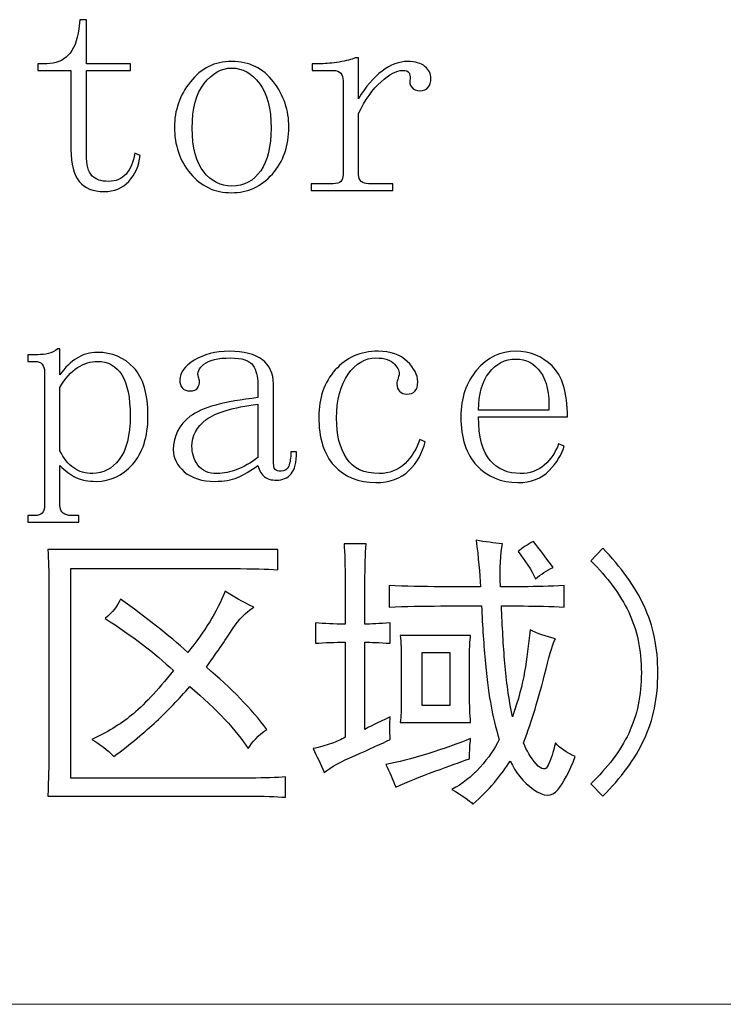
# Model space of a CAD drawing. Header units: millimetres. Extents: x -420 to 420, y -297 to 297.
# Tile 33 of 141: x -28 to -20, y -153 to -142. Entities that reach past the tile are written whole.
import ezdxf
from ezdxf.lldxf.tags import DXFTag

# ---------------------------------------------------------------- set-up
doc = ezdxf.new("R2010")
doc.units = ezdxf.units.MM
doc.header["$MEASUREMENT"] = 0
doc.layers.add('layer 1', color=7, linetype='Continuous')
tags = doc.linetypes.add('New Line5', pattern=[20.2, 12.7, -2.5, 2.5, -2.5]).pattern_tags.tags
tags[10:11] = [DXFTag(74, 4), DXFTag(75, 0), DXFTag(340, '0'), DXFTag(46, 1.0), DXFTag(50, 0.0), DXFTag(44, 0.0), DXFTag(45, 0.0)]
tags[8:9] = [DXFTag(74, 4), DXFTag(75, 0), DXFTag(340, '0'), DXFTag(46, 1.0), DXFTag(50, 0.0), DXFTag(44, 0.0), DXFTag(45, 0.0)]
tags[6:7] = [DXFTag(74, 4), DXFTag(75, 0), DXFTag(340, '0'), DXFTag(46, 1.0), DXFTag(50, 0.0), DXFTag(44, 0.0), DXFTag(45, 0.0)]
tags[4:5] = [DXFTag(74, 4), DXFTag(75, 0), DXFTag(340, '0'), DXFTag(46, 1.0), DXFTag(50, 0.0), DXFTag(44, 0.0), DXFTag(45, 0.0)]

msp = doc.modelspace()

# ---------------------------------------------------------------- linework, layer by layer
at = {"layer": 'layer 1', "color": 7}
for points, knots in [([(-27.1846, -143.4138), (-27.1846, -143.5287), (-27.1647, -143.6069), (-27.125, -143.6479), (-27.125, -143.6479), (-27.0852, -143.6888), (-27.0255, -143.7093), (-26.9459, -143.7093), (-26.9459, -143.7093), (-26.8664, -143.7093), (-26.8031, -143.6825), (-26.7552, -143.6294), (-26.7552, -143.6294), (-26.7072, -143.576), (-26.6756, -143.4999), (-26.6598, -143.4018), (-26.6598, -143.4018), (-26.6598, -143.4018), (-26.6001, -143.4264), (-26.6001, -143.4264), (-26.6001, -143.4264), (-26.6159, -143.5408), (-26.6577, -143.6352), (-26.7256, -143.7087), (-26.7256, -143.7087), (-26.7934, -143.7827), (-26.8827, -143.8194), (-26.9944, -143.8194), (-26.9944, -143.8194), (-27.1137, -143.8194), (-27.2035, -143.7827), (-27.2632, -143.7087), (-27.2632, -143.7087), (-27.3229, -143.6347), (-27.3529, -143.5203), (-27.3529, -143.3646), (-27.3529, -143.3646), (-27.3529, -143.3646), (-27.3529, -142.5036), (-27.3529, -142.5036), (-27.3529, -142.5036), (-27.3529, -142.5036), (-27.7115, -142.5036), (-27.7115, -142.5036), (-27.7115, -142.5036), (-27.7115, -142.5036), (-27.7115, -142.4312), (-27.7115, -142.4312), (-27.7115, -142.4312), (-27.7115, -142.4312), (-27.6161, -142.4312), (-27.6161, -142.4312), (-27.6161, -142.4312), (-27.5202, -142.4312), (-27.4427, -142.4008), (-27.3825, -142.3394), (-27.3825, -142.3394), (-27.3229, -142.2779), (-27.2846, -142.1815), (-27.2688, -142.0508), (-27.2688, -142.0508), (-27.2688, -142.0508), (-27.2565, -141.9527), (-27.2565, -141.9527), (-27.2565, -141.9527), (-27.2565, -141.9527), (-27.1846, -141.9527), (-27.1846, -141.9527), (-27.1846, -141.9527), (-27.1846, -141.9527), (-27.1846, -142.4312), (-27.1846, -142.4312), (-27.1846, -142.4312), (-27.1846, -142.4312), (-26.7072, -142.4312), (-26.7072, -142.4312), (-26.7072, -142.4312), (-26.7072, -142.4312), (-26.7072, -142.5036), (-26.7072, -142.5036), (-26.7072, -142.5036), (-26.7072, -142.5036), (-27.1846, -142.5036), (-27.1846, -142.5036), (-27.1846, -142.5036), (-27.1846, -142.5036), (-27.1846, -143.4138), (-27.1846, -143.4138)], [0, 0, 0, 0, 0.0434783, 0.0434783, 0.0434783, 0.0434783, 0.0869565, 0.0869565, 0.0869565, 0.0869565, 0.1304348, 0.1304348, 0.1304348, 0.1304348, 0.173913, 0.173913, 0.173913, 0.173913, 0.2173913, 0.2173913, 0.2173913, 0.2173913, 0.2608696, 0.2608696, 0.2608696, 0.2608696, 0.3043478, 0.3043478, 0.3043478, 0.3043478, 0.3478261, 0.3478261, 0.3478261, 0.3478261, 0.3913043, 0.3913043, 0.3913043, 0.3913043, 0.4347826, 0.4347826, 0.4347826, 0.4347826, 0.4782609, 0.4782609, 0.4782609, 0.4782609, 0.5217391, 0.5217391, 0.5217391, 0.5217391, 0.5652174, 0.5652174, 0.5652174, 0.5652174, 0.6086957, 0.6086957, 0.6086957, 0.6086957, 0.6521739, 0.6521739, 0.6521739, 0.6521739, 0.6956522, 0.6956522, 0.6956522, 0.6956522, 0.7391304, 0.7391304, 0.7391304, 0.7391304, 0.7826087, 0.7826087, 0.7826087, 0.7826087, 0.826087, 0.826087, 0.826087, 0.826087, 0.8695652, 0.8695652, 0.8695652, 0.8695652, 0.9130435, 0.9130435, 0.9130435, 0.9130435, 1, 1, 1, 1]), ([(-24.9874, -143.119), (-24.9874, -143.3236), (-25.0471, -143.4941), (-25.1664, -143.6289), (-25.1664, -143.6289), (-25.2863, -143.7643), (-25.4332, -143.832), (-25.6086, -143.832), (-25.6086, -143.832), (-25.7917, -143.832), (-25.9412, -143.7622), (-26.0564, -143.6232), (-26.0564, -143.6232), (-26.1722, -143.4836), (-26.2299, -143.3157), (-26.2299, -143.119), (-26.2299, -143.119), (-26.2299, -142.9385), (-26.1722, -142.7749), (-26.0564, -142.6274), (-26.0564, -142.6274), (-25.9412, -142.48), (-25.7917, -142.406), (-25.6086, -142.406), (-25.6086, -142.406), (-25.4174, -142.406), (-25.2664, -142.48), (-25.1547, -142.6274), (-25.1547, -142.6274), (-25.043, -142.7749), (-24.9874, -142.9385), (-24.9874, -143.119)], [0, 0, 0, 0, 0.1111111, 0.1111111, 0.1111111, 0.1111111, 0.2222222, 0.2222222, 0.2222222, 0.2222222, 0.3333333, 0.3333333, 0.3333333, 0.3333333, 0.4444444, 0.4444444, 0.4444444, 0.4444444, 0.5555556, 0.5555556, 0.5555556, 0.5555556, 0.6666667, 0.6666667, 0.6666667, 0.6666667, 0.7777778, 0.7777778, 0.7777778, 0.7777778, 1, 1, 1, 1]), ([(-24.2315, -142.8111), (-24.152, -142.6798), (-24.0668, -142.5796), (-23.9755, -142.5104), (-23.9755, -142.5104), (-23.8842, -142.4407), (-23.7909, -142.406), (-23.6955, -142.406), (-23.6955, -142.406), (-23.6159, -142.406), (-23.5542, -142.4244), (-23.5103, -142.4611), (-23.5103, -142.4611), (-23.467, -142.4979), (-23.445, -142.5403), (-23.445, -142.5896), (-23.445, -142.5896), (-23.445, -142.63), (-23.4547, -142.6625), (-23.4746, -142.6872), (-23.4746, -142.6872), (-23.4945, -142.7119), (-23.5246, -142.724), (-23.5644, -142.724), (-23.5644, -142.724), (-23.6042, -142.724), (-23.6338, -142.7119), (-23.6537, -142.6872), (-23.6537, -142.6872), (-23.6735, -142.6625), (-23.6797, -142.63), (-23.6715, -142.5891), (-23.6715, -142.5891), (-23.6715, -142.5649), (-23.6756, -142.5446), (-23.6832, -142.5282), (-23.6832, -142.5282), (-23.6914, -142.512), (-23.7154, -142.5036), (-23.7546, -142.5036), (-23.7546, -142.5036), (-23.8184, -142.5036), (-23.8959, -142.5446), (-23.9872, -142.6269), (-23.9872, -142.6269), (-24.0785, -142.7087), (-24.1601, -142.8236), (-24.2315, -142.971), (-24.2315, -142.971), (-24.2315, -142.971), (-24.2315, -143.6358), (-24.2315, -143.6358), (-24.2315, -143.6358), (-24.2315, -143.6688), (-24.2213, -143.6935), (-24.2014, -143.7098), (-24.2014, -143.7098), (-24.1816, -143.726), (-24.1561, -143.7344), (-24.1239, -143.7344), (-24.1239, -143.7344), (-24.1239, -143.7344), (-23.8607, -143.7344), (-23.8607, -143.7344), (-23.8607, -143.7344), (-23.8607, -143.7344), (-23.8607, -143.8068), (-23.8607, -143.8068), (-23.8607, -143.8068), (-23.8607, -143.8068), (-24.7467, -143.8068), (-24.7467, -143.8068), (-24.7467, -143.8068), (-24.7467, -143.8068), (-24.7467, -143.7344), (-24.7467, -143.7344), (-24.7467, -143.7344), (-24.7467, -143.7344), (-24.5075, -143.7344), (-24.5075, -143.7344), (-24.5075, -143.7344), (-24.4677, -143.7344), (-24.4396, -143.726), (-24.4238, -143.7098), (-24.4238, -143.7098), (-24.408, -143.6935), (-24.3999, -143.6688), (-24.3999, -143.6358), (-24.3999, -143.6358), (-24.3999, -143.6358), (-24.3999, -142.6143), (-24.3999, -142.6143), (-24.3999, -142.6143), (-24.3999, -142.5818), (-24.408, -142.5551), (-24.4238, -142.5346), (-24.4238, -142.5346), (-24.4396, -142.5141), (-24.4677, -142.5036), (-24.5075, -142.5036), (-24.5075, -142.5036), (-24.5075, -142.5036), (-24.7344, -142.5036), (-24.7344, -142.5036), (-24.7344, -142.5036), (-24.7344, -142.5036), (-24.7344, -142.4312), (-24.7344, -142.4312), (-24.7344, -142.4312), (-24.7344, -142.4312), (-24.6391, -142.4312), (-24.6391, -142.4312), (-24.6391, -142.4312), (-24.583, -142.4312), (-24.5172, -142.4249), (-24.4417, -142.4123), (-24.4417, -142.4123), (-24.3657, -142.3997), (-24.3075, -142.385), (-24.2678, -142.3683), (-24.2678, -142.3683), (-24.2678, -142.3683), (-24.2315, -142.3683), (-24.2315, -142.3683), (-24.2315, -142.3683), (-24.2315, -142.3683), (-24.2315, -142.8111), (-24.2315, -142.8111)], [0, 0, 0, 0, 0.030303, 0.030303, 0.030303, 0.030303, 0.0606061, 0.0606061, 0.0606061, 0.0606061, 0.0909091, 0.0909091, 0.0909091, 0.0909091, 0.1212121, 0.1212121, 0.1212121, 0.1212121, 0.1515152, 0.1515152, 0.1515152, 0.1515152, 0.1818182, 0.1818182, 0.1818182, 0.1818182, 0.2121212, 0.2121212, 0.2121212, 0.2121212, 0.2424242, 0.2424242, 0.2424242, 0.2424242, 0.2727273, 0.2727273, 0.2727273, 0.2727273, 0.3030303, 0.3030303, 0.3030303, 0.3030303, 0.3333333, 0.3333333, 0.3333333, 0.3333333, 0.3636364, 0.3636364, 0.3636364, 0.3636364, 0.3939394, 0.3939394, 0.3939394, 0.3939394, 0.4242424, 0.4242424, 0.4242424, 0.4242424, 0.4545455, 0.4545455, 0.4545455, 0.4545455, 0.4848485, 0.4848485, 0.4848485, 0.4848485, 0.5151515, 0.5151515, 0.5151515, 0.5151515, 0.5454545, 0.5454545, 0.5454545, 0.5454545, 0.5757576, 0.5757576, 0.5757576, 0.5757576, 0.6060606, 0.6060606, 0.6060606, 0.6060606, 0.6363636, 0.6363636, 0.6363636, 0.6363636, 0.6666667, 0.6666667, 0.6666667, 0.6666667, 0.6969697, 0.6969697, 0.6969697, 0.6969697, 0.7272727, 0.7272727, 0.7272727, 0.7272727, 0.7575758, 0.7575758, 0.7575758, 0.7575758, 0.7878788, 0.7878788, 0.7878788, 0.7878788, 0.8181818, 0.8181818, 0.8181818, 0.8181818, 0.8484848, 0.8484848, 0.8484848, 0.8484848, 0.8787879, 0.8787879, 0.8787879, 0.8787879, 0.9090909, 0.9090909, 0.9090909, 0.9090909, 0.9393939, 0.9393939, 0.9393939, 0.9393939, 1, 1, 1, 1]), ([(-26.0371, -143.1311), (-26.0371, -143.3446), (-25.9952, -143.503), (-25.9121, -143.6054), (-25.9121, -143.6054), (-25.829, -143.7081), (-25.7275, -143.7596), (-25.6086, -143.7596), (-25.6086, -143.7596), (-25.474, -143.7596), (-25.3684, -143.704), (-25.2934, -143.5932), (-25.2934, -143.5932), (-25.2179, -143.4826), (-25.1802, -143.3284), (-25.1802, -143.1311), (-25.1802, -143.1311), (-25.1802, -142.9175), (-25.222, -142.7554), (-25.3051, -142.6448), (-25.3051, -142.6448), (-25.3883, -142.5341), (-25.4898, -142.4784), (-25.6086, -142.4784), (-25.6086, -142.4784), (-25.7198, -142.4784), (-25.8188, -142.5341), (-25.906, -142.6448), (-25.906, -142.6448), (-25.9932, -142.7554), (-26.0371, -142.9175), (-26.0371, -143.1311)], [0, 0, 0, 0, 0.1111111, 0.1111111, 0.1111111, 0.1111111, 0.2222222, 0.2222222, 0.2222222, 0.2222222, 0.3333333, 0.3333333, 0.3333333, 0.3333333, 0.4444444, 0.4444444, 0.4444444, 0.4444444, 0.5555556, 0.5555556, 0.5555556, 0.5555556, 0.6666667, 0.6666667, 0.6666667, 0.6666667, 0.7777778, 0.7777778, 0.7777778, 0.7777778, 1, 1, 1, 1]), ([(-27.3529, -147.3387), (-27.3529, -147.3387), (-27.2693, -147.3387), (-27.2693, -147.3387), (-27.2693, -147.3387), (-27.2693, -147.3387), (-27.2693, -147.4111), (-27.2693, -147.4111), (-27.2693, -147.4111), (-27.2693, -147.4111), (-27.8202, -147.4111), (-27.8202, -147.4111), (-27.8202, -147.4111), (-27.8202, -147.4111), (-27.8202, -147.3387), (-27.8202, -147.3387), (-27.8202, -147.3387), (-27.8202, -147.3387), (-27.7482, -147.3387), (-27.7482, -147.3387), (-27.7482, -147.3387), (-27.7085, -147.3387), (-27.6804, -147.3303), (-27.6646, -147.314), (-27.6646, -147.314), (-27.6488, -147.2978), (-27.6406, -147.269), (-27.6406, -147.2281), (-27.6406, -147.2281), (-27.6406, -147.2281), (-27.6406, -145.7747), (-27.6406, -145.7747), (-27.6406, -145.7747), (-27.6406, -145.7422), (-27.6488, -145.7155), (-27.6646, -145.695), (-27.6646, -145.695), (-27.6804, -145.6745), (-27.7085, -145.664), (-27.7482, -145.664), (-27.7482, -145.664), (-27.7482, -145.664), (-27.8202, -145.664), (-27.8202, -145.664), (-27.8202, -145.664), (-27.8202, -145.664), (-27.8202, -145.5916), (-27.8202, -145.5916), (-27.8202, -145.5916), (-27.8202, -145.5916), (-27.7125, -145.5916), (-27.7125, -145.5916), (-27.7125, -145.5916), (-27.6722, -145.5916), (-27.6345, -145.5874), (-27.5983, -145.5791), (-27.5983, -145.5791), (-27.5626, -145.5706), (-27.5284, -145.5539), (-27.4963, -145.5287), (-27.4963, -145.5287), (-27.4963, -145.5287), (-27.4723, -145.5287), (-27.4723, -145.5287), (-27.4723, -145.5287), (-27.4723, -145.5287), (-27.4723, -145.8114), (-27.4723, -145.8114), (-27.4723, -145.8114), (-27.4167, -145.7302), (-27.355, -145.6688), (-27.2871, -145.6278), (-27.2871, -145.6278), (-27.2198, -145.5869), (-27.1459, -145.5664), (-27.0663, -145.5664), (-27.0663, -145.5664), (-26.9072, -145.5664), (-26.7761, -145.6216), (-26.6725, -145.7322), (-26.6725, -145.7322), (-26.569, -145.8429), (-26.5175, -146.0172), (-26.5175, -146.2548), (-26.5175, -146.2548), (-26.5175, -146.4841), (-26.5731, -146.6598), (-26.6848, -146.7831), (-26.6848, -146.7831), (-26.796, -146.9059), (-26.9271, -146.9673), (-27.0785, -146.9673), (-27.0785, -146.9673), (-27.1658, -146.9673), (-27.2397, -146.9531), (-27.2994, -146.9243), (-27.2994, -146.9243), (-27.3591, -146.8959), (-27.4167, -146.8534), (-27.4723, -146.7962), (-27.4723, -146.7962), (-27.4723, -146.7962), (-27.4723, -147.2281), (-27.4723, -147.2281), (-27.4723, -147.2281), (-27.4723, -147.269), (-27.4606, -147.2978), (-27.4366, -147.314), (-27.4366, -147.314), (-27.4126, -147.3303), (-27.3846, -147.3387), (-27.3529, -147.3387)], [0, 0, 0, 0, 0.0344828, 0.0344828, 0.0344828, 0.0344828, 0.0689655, 0.0689655, 0.0689655, 0.0689655, 0.1034483, 0.1034483, 0.1034483, 0.1034483, 0.137931, 0.137931, 0.137931, 0.137931, 0.1724138, 0.1724138, 0.1724138, 0.1724138, 0.2068966, 0.2068966, 0.2068966, 0.2068966, 0.2413793, 0.2413793, 0.2413793, 0.2413793, 0.2758621, 0.2758621, 0.2758621, 0.2758621, 0.3103448, 0.3103448, 0.3103448, 0.3103448, 0.3448276, 0.3448276, 0.3448276, 0.3448276, 0.3793103, 0.3793103, 0.3793103, 0.3793103, 0.4137931, 0.4137931, 0.4137931, 0.4137931, 0.4482759, 0.4482759, 0.4482759, 0.4482759, 0.4827586, 0.4827586, 0.4827586, 0.4827586, 0.5172414, 0.5172414, 0.5172414, 0.5172414, 0.5517241, 0.5517241, 0.5517241, 0.5517241, 0.5862069, 0.5862069, 0.5862069, 0.5862069, 0.6206897, 0.6206897, 0.6206897, 0.6206897, 0.6551724, 0.6551724, 0.6551724, 0.6551724, 0.6896552, 0.6896552, 0.6896552, 0.6896552, 0.7241379, 0.7241379, 0.7241379, 0.7241379, 0.7586207, 0.7586207, 0.7586207, 0.7586207, 0.7931034, 0.7931034, 0.7931034, 0.7931034, 0.8275862, 0.8275862, 0.8275862, 0.8275862, 0.862069, 0.862069, 0.862069, 0.862069, 0.8965517, 0.8965517, 0.8965517, 0.8965517, 0.9310345, 0.9310345, 0.9310345, 0.9310345, 1, 1, 1, 1]), ([(-25.7892, -146.9673), (-25.932, -146.9673), (-26.0432, -146.9326), (-26.1228, -146.8629), (-26.1228, -146.8629), (-26.2023, -146.7931), (-26.2421, -146.7133), (-26.2421, -146.6231), (-26.2421, -146.6231), (-26.2421, -146.4757), (-26.1804, -146.355), (-26.0575, -146.2605), (-26.0575, -146.2605), (-25.934, -146.1661), (-25.6897, -146.0989), (-25.324, -146.0575), (-25.324, -146.0575), (-25.324, -146.0575), (-25.324, -145.9096), (-25.324, -145.9096), (-25.324, -145.9096), (-25.324, -145.8277), (-25.3419, -145.7601), (-25.3776, -145.7065), (-25.3776, -145.7065), (-25.4138, -145.653), (-25.4954, -145.6263), (-25.6229, -145.6263), (-25.6229, -145.6263), (-25.7581, -145.6263), (-25.854, -145.6488), (-25.9096, -145.694), (-25.9096, -145.694), (-25.9657, -145.739), (-25.9856, -145.7863), (-25.9692, -145.8356), (-25.9692, -145.8356), (-25.9616, -145.8519), (-25.9575, -145.8686), (-25.9575, -145.8855), (-25.9575, -145.8855), (-25.9575, -145.9023), (-25.9636, -145.9227), (-25.9754, -145.9478), (-25.9754, -145.9478), (-25.9871, -145.9725), (-26.0172, -145.9852), (-26.0646, -145.9852), (-26.0646, -145.9852), (-26.0962, -145.9852), (-26.1222, -145.9747), (-26.1421, -145.9542), (-26.1421, -145.9542), (-26.162, -145.9337), (-26.1717, -145.9028), (-26.1717, -145.8618), (-26.1717, -145.8618), (-26.1717, -145.7879), (-26.1197, -145.718), (-26.0162, -145.6525), (-26.0162, -145.6525), (-25.9126, -145.5869), (-25.7851, -145.5539), (-25.6336, -145.5539), (-25.6336, -145.5539), (-25.4745, -145.5539), (-25.3551, -145.5848), (-25.2751, -145.6462), (-25.2751, -145.6462), (-25.1955, -145.7076), (-25.1557, -145.7957), (-25.1557, -145.9106), (-25.1557, -145.9106), (-25.1557, -145.9106), (-25.1557, -146.7218), (-25.1557, -146.7218), (-25.1557, -146.7218), (-25.1557, -146.7873), (-25.1496, -146.8262), (-25.1378, -146.8387), (-25.1378, -146.8387), (-25.1261, -146.8508), (-25.1042, -146.8571), (-25.0726, -146.8571), (-25.0726, -146.8571), (-25.0333, -146.8571), (-25.0052, -146.8387), (-24.9894, -146.8015), (-24.9894, -146.8015), (-24.9736, -146.7643), (-24.966, -146.7123), (-24.966, -146.6462), (-24.966, -146.6462), (-24.966, -146.6462), (-24.9048, -146.6462), (-24.9048, -146.6462), (-24.9048, -146.6462), (-24.9048, -146.7611), (-24.9246, -146.8414), (-24.9644, -146.887), (-24.9644, -146.887), (-25.0047, -146.9321), (-25.0562, -146.9546), (-25.1205, -146.9546), (-25.1205, -146.9546), (-25.1761, -146.9546), (-25.22, -146.9426), (-25.2521, -146.9179), (-25.2521, -146.9179), (-25.2842, -146.8933), (-25.3082, -146.8529), (-25.324, -146.7957), (-25.324, -146.7957), (-25.4036, -146.8529), (-25.477, -146.8959), (-25.5444, -146.9243), (-25.5444, -146.9243), (-25.6122, -146.9531), (-25.6938, -146.9673), (-25.7892, -146.9673)], [0, 0, 0, 0, 0.0322581, 0.0322581, 0.0322581, 0.0322581, 0.0645161, 0.0645161, 0.0645161, 0.0645161, 0.0967742, 0.0967742, 0.0967742, 0.0967742, 0.1290323, 0.1290323, 0.1290323, 0.1290323, 0.1612903, 0.1612903, 0.1612903, 0.1612903, 0.1935484, 0.1935484, 0.1935484, 0.1935484, 0.2258065, 0.2258065, 0.2258065, 0.2258065, 0.2580645, 0.2580645, 0.2580645, 0.2580645, 0.2903226, 0.2903226, 0.2903226, 0.2903226, 0.3225806, 0.3225806, 0.3225806, 0.3225806, 0.3548387, 0.3548387, 0.3548387, 0.3548387, 0.3870968, 0.3870968, 0.3870968, 0.3870968, 0.4193548, 0.4193548, 0.4193548, 0.4193548, 0.4516129, 0.4516129, 0.4516129, 0.4516129, 0.483871, 0.483871, 0.483871, 0.483871, 0.516129, 0.516129, 0.516129, 0.516129, 0.5483871, 0.5483871, 0.5483871, 0.5483871, 0.5806452, 0.5806452, 0.5806452, 0.5806452, 0.6129032, 0.6129032, 0.6129032, 0.6129032, 0.6451613, 0.6451613, 0.6451613, 0.6451613, 0.6774194, 0.6774194, 0.6774194, 0.6774194, 0.7096774, 0.7096774, 0.7096774, 0.7096774, 0.7419355, 0.7419355, 0.7419355, 0.7419355, 0.7741935, 0.7741935, 0.7741935, 0.7741935, 0.8064516, 0.8064516, 0.8064516, 0.8064516, 0.8387097, 0.8387097, 0.8387097, 0.8387097, 0.8709677, 0.8709677, 0.8709677, 0.8709677, 0.9032258, 0.9032258, 0.9032258, 0.9032258, 0.9354839, 0.9354839, 0.9354839, 0.9354839, 1, 1, 1, 1]), ([(-23.8153, -145.9091), (-23.8153, -145.8844), (-23.8113, -145.8681), (-23.8036, -145.8598), (-23.8036, -145.8598), (-23.8036, -145.8519), (-23.7995, -145.8351), (-23.7914, -145.8109), (-23.7914, -145.8109), (-23.7832, -145.7779), (-23.7995, -145.739), (-23.8393, -145.694), (-23.8393, -145.694), (-23.8786, -145.6488), (-23.9464, -145.6263), (-24.0418, -145.6263), (-24.0418, -145.6263), (-24.1606, -145.6263), (-24.2616, -145.6855), (-24.3453, -145.8047), (-24.3453, -145.8047), (-24.4284, -145.9238), (-24.4702, -146.0817), (-24.4702, -146.279), (-24.4702, -146.279), (-24.4702, -146.4594), (-24.4345, -146.6052), (-24.3631, -146.716), (-24.3631, -146.716), (-24.2917, -146.8267), (-24.1729, -146.8822), (-24.0061, -146.8822), (-24.0061, -146.8822), (-23.8954, -146.8822), (-23.8021, -146.8455), (-23.7266, -146.7716), (-23.7266, -146.7716), (-23.6511, -146.6976), (-23.5975, -146.6116), (-23.5659, -146.513), (-23.5659, -146.513), (-23.5659, -146.513), (-23.5062, -146.5375), (-23.5062, -146.5375), (-23.5062, -146.5375), (-23.5379, -146.6604), (-23.5975, -146.7648), (-23.6853, -146.8508), (-23.6853, -146.8508), (-23.7725, -146.9369), (-23.8918, -146.9798), (-24.0428, -146.9798), (-24.0428, -146.9798), (-24.2336, -146.9798), (-24.3846, -146.9184), (-24.4963, -146.7957), (-24.4963, -146.7957), (-24.6074, -146.6724), (-24.663, -146.4962), (-24.663, -146.2669), (-24.663, -146.2669), (-24.663, -146.0617), (-24.6034, -145.8918), (-24.484, -145.7569), (-24.484, -145.7569), (-24.3647, -145.6216), (-24.2096, -145.5539), (-24.0183, -145.5539), (-24.0183, -145.5539), (-23.8832, -145.5539), (-23.7776, -145.5906), (-23.7021, -145.664), (-23.7021, -145.664), (-23.6266, -145.738), (-23.5889, -145.8114), (-23.5889, -145.8849), (-23.5889, -145.8849), (-23.5889, -145.9337), (-23.5986, -145.9689), (-23.6185, -145.9893), (-23.6185, -145.9893), (-23.6384, -146.0098), (-23.6684, -146.0197), (-23.7082, -146.0197), (-23.7082, -146.0197), (-23.7399, -146.0197), (-23.7659, -146.0092), (-23.7858, -145.9888), (-23.7858, -145.9888), (-23.8056, -145.9683), (-23.8153, -145.9421), (-23.8153, -145.9091)], [0, 0, 0, 0, 0.0416667, 0.0416667, 0.0416667, 0.0416667, 0.0833333, 0.0833333, 0.0833333, 0.0833333, 0.125, 0.125, 0.125, 0.125, 0.1666667, 0.1666667, 0.1666667, 0.1666667, 0.2083333, 0.2083333, 0.2083333, 0.2083333, 0.25, 0.25, 0.25, 0.25, 0.2916667, 0.2916667, 0.2916667, 0.2916667, 0.3333333, 0.3333333, 0.3333333, 0.3333333, 0.375, 0.375, 0.375, 0.375, 0.4166667, 0.4166667, 0.4166667, 0.4166667, 0.4583333, 0.4583333, 0.4583333, 0.4583333, 0.5, 0.5, 0.5, 0.5, 0.5416667, 0.5416667, 0.5416667, 0.5416667, 0.5833333, 0.5833333, 0.5833333, 0.5833333, 0.625, 0.625, 0.625, 0.625, 0.6666667, 0.6666667, 0.6666667, 0.6666667, 0.7083333, 0.7083333, 0.7083333, 0.7083333, 0.75, 0.75, 0.75, 0.75, 0.7916667, 0.7916667, 0.7916667, 0.7916667, 0.8333333, 0.8333333, 0.8333333, 0.8333333, 0.875, 0.875, 0.875, 0.875, 0.9166667, 0.9166667, 0.9166667, 0.9166667, 1, 1, 1, 1]), ([(-22.9279, -146.2653), (-22.9279, -146.4872), (-22.8861, -146.6457), (-22.8029, -146.7406), (-22.8029, -146.7406), (-22.7198, -146.835), (-22.6107, -146.8822), (-22.476, -146.8822), (-22.476, -146.8822), (-22.373, -146.8822), (-22.2857, -146.8514), (-22.2149, -146.79), (-22.2149, -146.79), (-22.1434, -146.728), (-22.0919, -146.6519), (-22.0603, -146.5612), (-22.0603, -146.5612), (-22.0603, -146.5612), (-22.0006, -146.5859), (-22.0006, -146.5859), (-22.0006, -146.5859), (-22.0246, -146.6761), (-22.0782, -146.7648), (-22.1613, -146.8508), (-22.1613, -146.8508), (-22.2449, -146.9369), (-22.3582, -146.9798), (-22.501, -146.9798), (-22.501, -146.9798), (-22.6836, -146.9798), (-22.8325, -146.9184), (-22.9478, -146.7957), (-22.9478, -146.7957), (-23.0631, -146.6724), (-23.1207, -146.4962), (-23.1207, -146.2669), (-23.1207, -146.2669), (-23.1207, -146.0617), (-23.0631, -145.8918), (-22.9478, -145.7569), (-22.9478, -145.7569), (-22.8325, -145.6216), (-22.6912, -145.5539), (-22.5245, -145.5539), (-22.5245, -145.5539), (-22.3735, -145.5539), (-22.2424, -145.6069), (-22.1307, -145.7134), (-22.1307, -145.7134), (-22.0195, -145.8199), (-21.9639, -146.0035), (-21.9639, -146.2653), (-21.9639, -146.2653), (-21.9639, -146.2653), (-22.9279, -146.2653), (-22.9279, -146.2653)], [0, 0, 0, 0, 0.0666667, 0.0666667, 0.0666667, 0.0666667, 0.1333333, 0.1333333, 0.1333333, 0.1333333, 0.2, 0.2, 0.2, 0.2, 0.2666667, 0.2666667, 0.2666667, 0.2666667, 0.3333333, 0.3333333, 0.3333333, 0.3333333, 0.4, 0.4, 0.4, 0.4, 0.4666667, 0.4666667, 0.4666667, 0.4666667, 0.5333333, 0.5333333, 0.5333333, 0.5333333, 0.6, 0.6, 0.6, 0.6, 0.6666667, 0.6666667, 0.6666667, 0.6666667, 0.7333333, 0.7333333, 0.7333333, 0.7333333, 0.8, 0.8, 0.8, 0.8, 0.8666667, 0.8666667, 0.8666667, 0.8666667, 1, 1, 1, 1]), ([(-22.1659, -146.1929), (-22.1577, -146.0124), (-22.1878, -145.875), (-22.2551, -145.7805), (-22.2551, -145.7805), (-22.3225, -145.6861), (-22.4117, -145.6388), (-22.5229, -145.6388), (-22.5229, -145.6388), (-22.6423, -145.6388), (-22.7392, -145.6882), (-22.8147, -145.7869), (-22.8147, -145.7869), (-22.8902, -145.8849), (-22.9279, -146.0203), (-22.9279, -146.1929), (-22.9279, -146.1929), (-22.9279, -146.1929), (-22.1659, -146.1929), (-22.1659, -146.1929)], [0, 0, 0, 0, 0.1666667, 0.1666667, 0.1666667, 0.1666667, 0.3333333, 0.3333333, 0.3333333, 0.3333333, 0.5, 0.5, 0.5, 0.5, 0.6666667, 0.6666667, 0.6666667, 0.6666667, 1, 1, 1, 1]), ([(-27.4723, -146.6362), (-27.4325, -146.7181), (-27.383, -146.78), (-27.3234, -146.8209), (-27.3234, -146.8209), (-27.2637, -146.8619), (-27.1943, -146.8822), (-27.1153, -146.8822), (-27.1153, -146.8822), (-27.0041, -146.8822), (-26.9087, -146.8309), (-26.8291, -146.7286), (-26.8291, -146.7286), (-26.7501, -146.6257), (-26.7103, -146.4678), (-26.7103, -146.2548), (-26.7103, -146.2548), (-26.7103, -146.0581), (-26.7399, -145.9101), (-26.7995, -145.8114), (-26.7995, -145.8114), (-26.8592, -145.7134), (-26.9485, -145.664), (-27.0673, -145.664), (-27.0673, -145.664), (-27.1387, -145.664), (-27.2101, -145.6866), (-27.2815, -145.7317), (-27.2815, -145.7317), (-27.3535, -145.7769), (-27.4167, -145.8487), (-27.4723, -145.9468), (-27.4723, -145.9468), (-27.4723, -145.9468), (-27.4723, -146.6362), (-27.4723, -146.6362)], [0, 0, 0, 0, 0.1, 0.1, 0.1, 0.1, 0.2, 0.2, 0.2, 0.2, 0.3, 0.3, 0.3, 0.3, 0.4, 0.4, 0.4, 0.4, 0.5, 0.5, 0.5, 0.5, 0.6, 0.6, 0.6, 0.6, 0.7, 0.7, 0.7, 0.7, 0.8, 0.8, 0.8, 0.8, 1, 1, 1, 1]), ([(-26.0401, -146.5864), (-26.0401, -146.6604), (-26.0182, -146.728), (-25.9743, -146.79), (-25.9743, -146.79), (-25.9305, -146.8514), (-25.8611, -146.8822), (-25.7657, -146.8822), (-25.7657, -146.8822), (-25.6938, -146.8822), (-25.6224, -146.8681), (-25.551, -146.8392), (-25.551, -146.8392), (-25.4791, -146.8104), (-25.4036, -146.7673), (-25.324, -146.7096), (-25.324, -146.7096), (-25.324, -146.7096), (-25.324, -146.1299), (-25.324, -146.1299), (-25.324, -146.1299), (-25.5943, -146.163), (-25.7815, -146.2186), (-25.8851, -146.2967), (-25.8851, -146.2967), (-25.9886, -146.3749), (-26.0401, -146.4715), (-26.0401, -146.5864)], [0, 0, 0, 0, 0.125, 0.125, 0.125, 0.125, 0.25, 0.25, 0.25, 0.25, 0.375, 0.375, 0.375, 0.375, 0.5, 0.5, 0.5, 0.5, 0.625, 0.625, 0.625, 0.625, 0.75, 0.75, 0.75, 0.75, 1, 1, 1, 1]), ([(-24.3769, -148.0628), (-24.3769, -147.8823), (-24.381, -147.7427), (-24.3886, -147.6446), (-24.3886, -147.6446), (-24.3886, -147.6446), (-24.1499, -147.6446), (-24.1499, -147.6446), (-24.1499, -147.6446), (-24.1576, -147.7589), (-24.1617, -147.8985), (-24.1617, -148.0628), (-24.1617, -148.0628), (-24.1617, -148.0628), (-24.1617, -148.5176), (-24.1617, -148.5176), (-24.1617, -148.5176), (-24.0979, -148.5176), (-24.0061, -148.5134), (-23.8868, -148.505), (-23.8868, -148.505), (-23.8868, -148.505), (-23.8868, -148.7264), (-23.8868, -148.7264), (-23.8868, -148.7264), (-24.0061, -148.7185), (-24.0979, -148.7143), (-24.1617, -148.7143), (-24.1617, -148.7143), (-24.1617, -148.7143), (-24.1617, -149.6608), (-24.1617, -149.6608), (-24.1617, -149.6608), (-24.1219, -149.6367), (-24.0301, -149.5915), (-23.8868, -149.526), (-23.8868, -149.526), (-23.8949, -149.5915), (-23.8949, -149.6734), (-23.8868, -149.7715), (-23.8868, -149.7715), (-23.9903, -149.8208), (-24.1178, -149.8785), (-24.2693, -149.9441), (-24.2693, -149.9441), (-24.4208, -150.0097), (-24.5325, -150.071), (-24.6039, -150.1282), (-24.6039, -150.1282), (-24.6437, -150.038), (-24.6835, -149.952), (-24.7237, -149.8702), (-24.7237, -149.8702), (-24.6518, -149.8539), (-24.586, -149.8355), (-24.5264, -149.8145), (-24.5264, -149.8145), (-24.4667, -149.794), (-24.4167, -149.7715), (-24.3769, -149.7473), (-24.3769, -149.7473), (-24.3769, -149.7473), (-24.3769, -148.7143), (-24.3769, -148.7143), (-24.3769, -148.7143), (-24.4886, -148.7143), (-24.5962, -148.7185), (-24.6998, -148.7264), (-24.6998, -148.7264), (-24.6998, -148.7264), (-24.6998, -148.505), (-24.6998, -148.505), (-24.6998, -148.505), (-24.6039, -148.5134), (-24.4963, -148.5176), (-24.3769, -148.5176), (-24.3769, -148.5176), (-24.3769, -148.5176), (-24.3769, -148.0628), (-24.3769, -148.0628)], [0, 0, 0, 0, 0.047619, 0.047619, 0.047619, 0.047619, 0.0952381, 0.0952381, 0.0952381, 0.0952381, 0.1428571, 0.1428571, 0.1428571, 0.1428571, 0.1904762, 0.1904762, 0.1904762, 0.1904762, 0.2380952, 0.2380952, 0.2380952, 0.2380952, 0.2857143, 0.2857143, 0.2857143, 0.2857143, 0.3333333, 0.3333333, 0.3333333, 0.3333333, 0.3809524, 0.3809524, 0.3809524, 0.3809524, 0.4285714, 0.4285714, 0.4285714, 0.4285714, 0.4761905, 0.4761905, 0.4761905, 0.4761905, 0.5238095, 0.5238095, 0.5238095, 0.5238095, 0.5714286, 0.5714286, 0.5714286, 0.5714286, 0.6190476, 0.6190476, 0.6190476, 0.6190476, 0.6666667, 0.6666667, 0.6666667, 0.6666667, 0.7142857, 0.7142857, 0.7142857, 0.7142857, 0.7619048, 0.7619048, 0.7619048, 0.7619048, 0.8095238, 0.8095238, 0.8095238, 0.8095238, 0.8571429, 0.8571429, 0.8571429, 0.8571429, 0.9047619, 0.9047619, 0.9047619, 0.9047619, 1, 1, 1, 1]), ([(-22.6672, -147.6446), (-22.6912, -147.7511), (-22.6994, -147.9069), (-22.6912, -148.1115), (-22.6912, -148.1115), (-22.6912, -148.1115), (-22.4403, -148.1115), (-22.4403, -148.1115), (-22.4403, -148.1115), (-22.3046, -148.1115), (-22.1572, -148.1078), (-21.998, -148.0995), (-21.998, -148.0995), (-21.998, -148.0995), (-21.998, -148.3329), (-21.998, -148.3329), (-21.998, -148.3329), (-22.1495, -148.3251), (-22.2969, -148.3209), (-22.4403, -148.3209), (-22.4403, -148.3209), (-22.4403, -148.3209), (-22.6795, -148.3209), (-22.6795, -148.3209), (-22.6795, -148.3209), (-22.6713, -148.5422), (-22.6596, -148.749), (-22.6433, -148.9415), (-22.6433, -148.9415), (-22.6274, -149.1346), (-22.5999, -149.3292), (-22.5596, -149.526), (-22.5596, -149.526), (-22.4958, -149.3371), (-22.452, -149.1734), (-22.4285, -149.0339), (-22.4285, -149.0339), (-22.4046, -148.8948), (-22.3847, -148.7427), (-22.3683, -148.579), (-22.3683, -148.579), (-22.2888, -148.6199), (-22.197, -148.653), (-22.0934, -148.6771), (-22.0934, -148.6771), (-22.1174, -148.7185), (-22.1516, -148.8271), (-22.1954, -149.0034), (-22.1954, -149.0034), (-22.2393, -149.1797), (-22.2791, -149.325), (-22.3148, -149.4399), (-22.3148, -149.4399), (-22.3505, -149.5543), (-22.3923, -149.6776), (-22.4403, -149.8087), (-22.4403, -149.8087), (-22.4086, -149.8906), (-22.3627, -149.9666), (-22.3031, -150.036), (-22.3031, -150.036), (-22.2429, -150.1057), (-22.199, -150.1099), (-22.1715, -150.0485), (-22.1715, -150.0485), (-22.1434, -149.9871), (-22.1174, -149.9069), (-22.0934, -149.8087), (-22.0934, -149.8087), (-22.046, -149.8659), (-21.9741, -149.9152), (-21.8782, -149.9561), (-21.8782, -149.9561), (-21.9419, -150.1199), (-22.0057, -150.2411), (-22.0694, -150.3187), (-22.0694, -150.3187), (-22.1332, -150.3969), (-22.2209, -150.3947), (-22.3326, -150.313), (-22.3326, -150.313), (-22.4443, -150.2306), (-22.528, -150.1282), (-22.5836, -150.0055), (-22.5836, -150.0055), (-22.6315, -150.079), (-22.6892, -150.1571), (-22.757, -150.2389), (-22.757, -150.2389), (-22.8248, -150.3208), (-22.9024, -150.399), (-22.9901, -150.4724), (-22.9901, -150.4724), (-23.0299, -150.4315), (-23.1059, -150.3785), (-23.2171, -150.313), (-23.2171, -150.313), (-23.1059, -150.2553), (-23.0044, -150.1754), (-22.9126, -150.0732), (-22.9126, -150.0732), (-22.8208, -149.9703), (-22.7509, -149.8702), (-22.7034, -149.7715), (-22.7034, -149.7715), (-22.7432, -149.6404), (-22.7728, -149.5197), (-22.7927, -149.4089), (-22.7927, -149.4089), (-22.8131, -149.2982), (-22.833, -149.1446), (-22.8529, -148.9478), (-22.8529, -148.9478), (-22.8728, -148.751), (-22.8865, -148.5422), (-22.8947, -148.3209), (-22.8947, -148.3209), (-22.8947, -148.3209), (-23.3369, -148.3209), (-23.3369, -148.3209), (-23.3369, -148.3209), (-23.5358, -148.3209), (-23.7235, -148.3251), (-23.8985, -148.3329), (-23.8985, -148.3329), (-23.8985, -148.3329), (-23.8985, -148.0995), (-23.8985, -148.0995), (-23.8985, -148.0995), (-23.7235, -148.1078), (-23.5358, -148.1115), (-23.3369, -148.1115), (-23.3369, -148.1115), (-23.3369, -148.1115), (-22.9064, -148.1115), (-22.9064, -148.1115), (-22.9064, -148.1115), (-22.9146, -147.9641), (-22.9304, -147.7963), (-22.9544, -147.6073), (-22.9544, -147.6073), (-22.8585, -147.6242), (-22.7631, -147.6362), (-22.6672, -147.6446)], [0, 0, 0, 0, 0.027027, 0.027027, 0.027027, 0.027027, 0.0540541, 0.0540541, 0.0540541, 0.0540541, 0.0810811, 0.0810811, 0.0810811, 0.0810811, 0.1081081, 0.1081081, 0.1081081, 0.1081081, 0.1351351, 0.1351351, 0.1351351, 0.1351351, 0.1621622, 0.1621622, 0.1621622, 0.1621622, 0.1891892, 0.1891892, 0.1891892, 0.1891892, 0.2162162, 0.2162162, 0.2162162, 0.2162162, 0.2432432, 0.2432432, 0.2432432, 0.2432432, 0.2702703, 0.2702703, 0.2702703, 0.2702703, 0.2972973, 0.2972973, 0.2972973, 0.2972973, 0.3243243, 0.3243243, 0.3243243, 0.3243243, 0.3513514, 0.3513514, 0.3513514, 0.3513514, 0.3783784, 0.3783784, 0.3783784, 0.3783784, 0.4054054, 0.4054054, 0.4054054, 0.4054054, 0.4324324, 0.4324324, 0.4324324, 0.4324324, 0.4594595, 0.4594595, 0.4594595, 0.4594595, 0.4864865, 0.4864865, 0.4864865, 0.4864865, 0.5135135, 0.5135135, 0.5135135, 0.5135135, 0.5405405, 0.5405405, 0.5405405, 0.5405405, 0.5675676, 0.5675676, 0.5675676, 0.5675676, 0.5945946, 0.5945946, 0.5945946, 0.5945946, 0.6216216, 0.6216216, 0.6216216, 0.6216216, 0.6486486, 0.6486486, 0.6486486, 0.6486486, 0.6756757, 0.6756757, 0.6756757, 0.6756757, 0.7027027, 0.7027027, 0.7027027, 0.7027027, 0.7297297, 0.7297297, 0.7297297, 0.7297297, 0.7567568, 0.7567568, 0.7567568, 0.7567568, 0.7837838, 0.7837838, 0.7837838, 0.7837838, 0.8108108, 0.8108108, 0.8108108, 0.8108108, 0.8378378, 0.8378378, 0.8378378, 0.8378378, 0.8648649, 0.8648649, 0.8648649, 0.8648649, 0.8918919, 0.8918919, 0.8918919, 0.8918919, 0.9189189, 0.9189189, 0.9189189, 0.9189189, 0.9459459, 0.9459459, 0.9459459, 0.9459459, 1, 1, 1, 1]), ([(-22.3087, -148.0254), (-22.3566, -147.9274), (-22.4204, -147.8288), (-22.4999, -147.7306), (-22.4999, -147.7306), (-22.452, -147.6897), (-22.3964, -147.6525), (-22.3326, -147.62), (-22.3326, -147.62), (-22.2689, -147.7017), (-22.197, -147.7963), (-22.1174, -147.9027), (-22.1174, -147.9027), (-22.1893, -147.9352), (-22.2531, -147.9767), (-22.3087, -148.0254)], [0, 0, 0, 0, 0.2, 0.2, 0.2, 0.2, 0.4, 0.4, 0.4, 0.4, 0.6, 0.6, 0.6, 0.6, 1, 1, 1, 1]), ([(-25.1063, -147.9274), (-25.2256, -147.919), (-25.3848, -147.9148), (-25.5842, -147.9148), (-25.5842, -147.9148), (-25.5842, -147.9148), (-27.3536, -147.9148), (-27.3536, -147.9148), (-27.3536, -147.9148), (-27.3536, -147.9148), (-27.3536, -150.1896), (-27.3536, -150.1896), (-27.3536, -150.1896), (-27.3536, -150.1896), (-25.4052, -150.1896), (-25.4052, -150.1896), (-25.4052, -150.1896), (-25.2455, -150.1896), (-25.118, -150.1854), (-25.0226, -150.1776), (-25.0226, -150.1776), (-25.0226, -150.1776), (-25.0226, -150.399), (-25.0226, -150.399), (-25.0226, -150.399), (-25.1262, -150.3906), (-25.2613, -150.3864), (-25.4286, -150.3864), (-25.4286, -150.3864), (-25.4286, -150.3864), (-27.6045, -150.3864), (-27.6045, -150.3864), (-27.6045, -150.3864), (-27.5963, -150.1896), (-27.5928, -150.0465), (-27.5928, -149.9561), (-27.5928, -149.9561), (-27.5928, -149.9561), (-27.5928, -148.0868), (-27.5928, -148.0868), (-27.5928, -148.0868), (-27.5928, -147.9479), (-27.5963, -147.8208), (-27.6045, -147.7059), (-27.6045, -147.7059), (-27.6045, -147.7059), (-25.1063, -147.7059), (-25.1063, -147.7059), (-25.1063, -147.7059), (-25.1063, -147.7059), (-25.1063, -147.9274), (-25.1063, -147.9274)], [0, 0, 0, 0, 0.0714286, 0.0714286, 0.0714286, 0.0714286, 0.1428571, 0.1428571, 0.1428571, 0.1428571, 0.2142857, 0.2142857, 0.2142857, 0.2142857, 0.2857143, 0.2857143, 0.2857143, 0.2857143, 0.3571429, 0.3571429, 0.3571429, 0.3571429, 0.4285714, 0.4285714, 0.4285714, 0.4285714, 0.5, 0.5, 0.5, 0.5, 0.5714286, 0.5714286, 0.5714286, 0.5714286, 0.6428571, 0.6428571, 0.6428571, 0.6428571, 0.7142857, 0.7142857, 0.7142857, 0.7142857, 0.7857143, 0.7857143, 0.7857143, 0.7857143, 0.8571429, 0.8571429, 0.8571429, 0.8571429, 1, 1, 1, 1]), ([(-20.982, -149.0464), (-20.982, -149.3167), (-21.0315, -149.5585), (-21.1315, -149.7715), (-21.1315, -149.7715), (-21.2309, -149.9851), (-21.3804, -150.1896), (-21.5798, -150.3864), (-21.5798, -150.3864), (-21.5798, -150.3864), (-21.7109, -150.2516), (-21.7109, -150.2516), (-21.7109, -150.2516), (-21.5278, -150.079), (-21.3901, -149.8969), (-21.2988, -149.7043), (-21.2988, -149.7043), (-21.207, -149.5113), (-21.161, -149.292), (-21.161, -149.0464), (-21.161, -149.0464), (-21.161, -148.8004), (-21.207, -148.5811), (-21.2988, -148.3885), (-21.2988, -148.3885), (-21.3901, -148.196), (-21.5278, -148.0092), (-21.7109, -147.8288), (-21.7109, -147.8288), (-21.7109, -147.8288), (-21.5798, -147.6934), (-21.5798, -147.6934), (-21.5798, -147.6934), (-21.3804, -147.8985), (-21.2309, -148.1078), (-21.1315, -148.3209), (-21.1315, -148.3209), (-21.0315, -148.5339), (-20.982, -148.7757), (-20.982, -149.0464)], [0, 0, 0, 0, 0.0909091, 0.0909091, 0.0909091, 0.0909091, 0.1818182, 0.1818182, 0.1818182, 0.1818182, 0.2727273, 0.2727273, 0.2727273, 0.2727273, 0.3636364, 0.3636364, 0.3636364, 0.3636364, 0.4545455, 0.4545455, 0.4545455, 0.4545455, 0.5454545, 0.5454545, 0.5454545, 0.5454545, 0.6363636, 0.6363636, 0.6363636, 0.6363636, 0.7272727, 0.7272727, 0.7272727, 0.7272727, 0.8181818, 0.8181818, 0.8181818, 0.8181818, 1, 1, 1, 1]), ([(-26.8155, -148.2469), (-26.5365, -148.4437), (-26.2937, -148.6361), (-26.0861, -148.8251), (-26.0861, -148.8251), (-25.903, -148.6036), (-25.7673, -148.3823), (-25.6801, -148.1608), (-25.6801, -148.1608), (-25.5924, -148.218), (-25.4888, -148.2757), (-25.369, -148.3329), (-25.369, -148.3329), (-25.4567, -148.3906), (-25.5327, -148.4683), (-25.5964, -148.5669), (-25.5964, -148.5669), (-25.6602, -148.665), (-25.7556, -148.8046), (-25.8831, -148.9845), (-25.8831, -148.9845), (-25.6123, -149.2143), (-25.3929, -149.4399), (-25.2256, -149.6608), (-25.2256, -149.6608), (-25.321, -149.7264), (-25.3889, -149.7962), (-25.4286, -149.8702), (-25.4286, -149.8702), (-25.5561, -149.6734), (-25.7673, -149.4478), (-26.0626, -149.1938), (-26.0626, -149.1938), (-26.182, -149.3329), (-26.3034, -149.4604), (-26.4268, -149.5747), (-26.4268, -149.5747), (-26.5507, -149.6896), (-26.7038, -149.8167), (-26.8874, -149.9561), (-26.8874, -149.9561), (-26.9588, -149.8822), (-27.0389, -149.8208), (-27.1266, -149.7715), (-27.1266, -149.7715), (-26.9669, -149.6981), (-26.8236, -149.6099), (-26.6961, -149.5076), (-26.6961, -149.5076), (-26.5686, -149.4048), (-26.4171, -149.2432), (-26.2417, -149.0218), (-26.2417, -149.0218), (-26.4411, -148.8329), (-26.688, -148.6446), (-26.9828, -148.4562), (-26.9828, -148.4562), (-26.9032, -148.3906), (-26.8476, -148.3209), (-26.8155, -148.2469)], [0, 0, 0, 0, 0.0625, 0.0625, 0.0625, 0.0625, 0.125, 0.125, 0.125, 0.125, 0.1875, 0.1875, 0.1875, 0.1875, 0.25, 0.25, 0.25, 0.25, 0.3125, 0.3125, 0.3125, 0.3125, 0.375, 0.375, 0.375, 0.375, 0.4375, 0.4375, 0.4375, 0.4375, 0.5, 0.5, 0.5, 0.5, 0.5625, 0.5625, 0.5625, 0.5625, 0.625, 0.625, 0.625, 0.625, 0.6875, 0.6875, 0.6875, 0.6875, 0.75, 0.75, 0.75, 0.75, 0.8125, 0.8125, 0.8125, 0.8125, 0.875, 0.875, 0.875, 0.875, 1, 1, 1, 1]), ([(-23.0258, -149.292), (-23.0258, -149.3984), (-23.0222, -149.4971), (-23.0141, -149.5874), (-23.0141, -149.5874), (-23.0141, -149.5874), (-23.7791, -149.5874), (-23.7791, -149.5874), (-23.7791, -149.5874), (-23.771, -149.5133), (-23.7674, -149.4436), (-23.7674, -149.3781), (-23.7674, -149.3781), (-23.7674, -149.3781), (-23.7674, -148.9111), (-23.7674, -148.9111), (-23.7674, -148.9111), (-23.7674, -148.8124), (-23.771, -148.7222), (-23.7791, -148.6403), (-23.7791, -148.6403), (-23.7791, -148.6403), (-23.0141, -148.6403), (-23.0141, -148.6403), (-23.0141, -148.6403), (-23.0222, -148.706), (-23.0258, -148.7715), (-23.0258, -148.8371), (-23.0258, -148.8371), (-23.0258, -148.8371), (-23.0258, -149.292), (-23.0258, -149.292)], [0, 0, 0, 0, 0.1111111, 0.1111111, 0.1111111, 0.1111111, 0.2222222, 0.2222222, 0.2222222, 0.2222222, 0.3333333, 0.3333333, 0.3333333, 0.3333333, 0.4444444, 0.4444444, 0.4444444, 0.4444444, 0.5555556, 0.5555556, 0.5555556, 0.5555556, 0.6666667, 0.6666667, 0.6666667, 0.6666667, 0.7777778, 0.7777778, 0.7777778, 0.7777778, 1, 1, 1, 1]), ([(-23.241, -149.4026), (-23.241, -149.4026), (-23.241, -148.8251), (-23.241, -148.8251), (-23.241, -148.8251), (-23.241, -148.8251), (-23.5399, -148.8251), (-23.5399, -148.8251), (-23.5399, -148.8251), (-23.5399, -148.8251), (-23.5399, -149.4026), (-23.5399, -149.4026), (-23.5399, -149.4026), (-23.5399, -149.4026), (-23.241, -149.4026), (-23.241, -149.4026)], [0, 0, 0, 0, 0.2, 0.2, 0.2, 0.2, 0.4, 0.4, 0.4, 0.4, 0.6, 0.6, 0.6, 0.6, 1, 1, 1, 1]), ([(-23.9347, -150.0422), (-23.8072, -150.0176), (-23.6557, -149.9788), (-23.4802, -149.9252), (-23.4802, -149.9252), (-23.3048, -149.8722), (-23.1497, -149.8167), (-23.0141, -149.7595), (-23.0141, -149.7595), (-23.0222, -149.825), (-23.0258, -149.899), (-23.0258, -149.9808), (-23.0258, -149.9808), (-23.1217, -150.0133), (-23.2472, -150.0585), (-23.4027, -150.1162), (-23.4027, -150.1162), (-23.5578, -150.1734), (-23.6996, -150.2306), (-23.8271, -150.2883), (-23.8271, -150.2883), (-23.8587, -150.2064), (-23.8949, -150.124), (-23.9347, -150.0422)], [0, 0, 0, 0, 0.1428571, 0.1428571, 0.1428571, 0.1428571, 0.2857143, 0.2857143, 0.2857143, 0.2857143, 0.4285714, 0.4285714, 0.4285714, 0.4285714, 0.5714286, 0.5714286, 0.5714286, 0.5714286, 0.7142857, 0.7142857, 0.7142857, 0.7142857, 1, 1, 1, 1])]:
    msp.add_open_spline(points, degree=3, knots=knots, dxfattribs=at)
at = {"layer": 'layer 1', "color": 7, "linetype": 'New Line5', "lineweight": 9}
msp.add_open_spline([(-2.0106, -152.6473), (-2.0106, -152.6473), (-64.205, -152.6473), (-64.205, -152.6473)], degree=3, dxfattribs=at)

doc.saveas('drawing.dxf')
